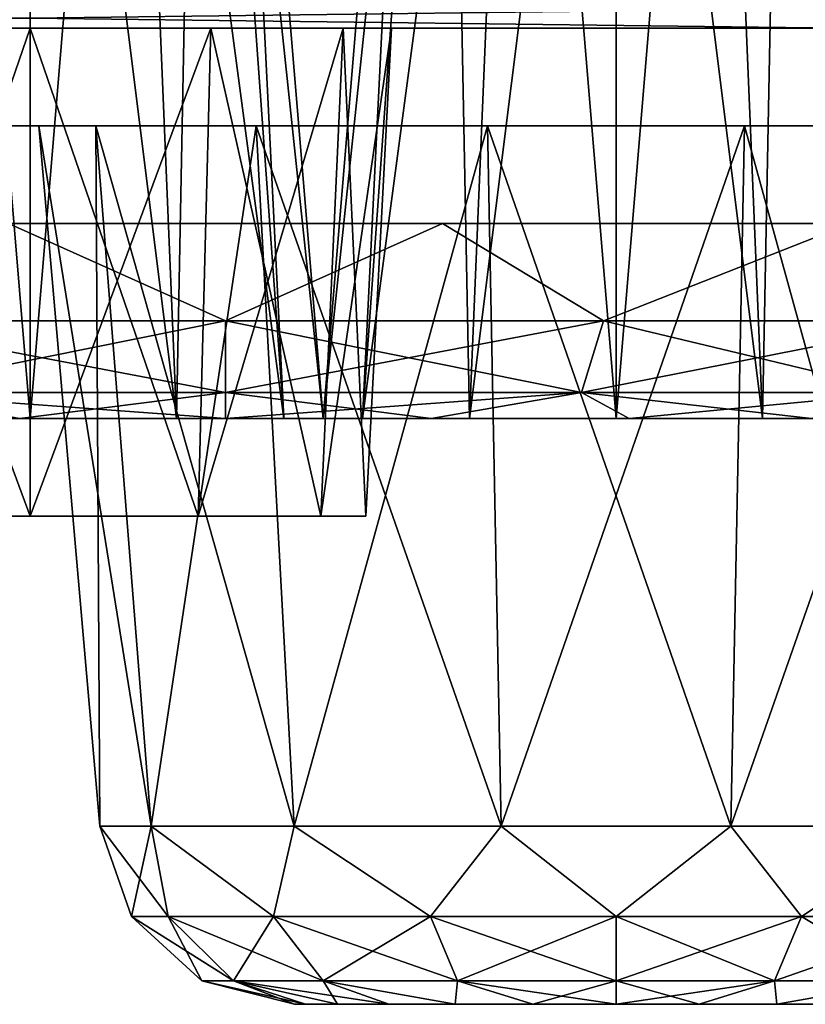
# Model space of a CAD drawing. Header units: millimetres. Extents: x -52 to 52, y -38 to 18.
# Tile 30 of 41: x 22.95 to 26.97, y -34.5 to -29.46. Entities that reach past the tile are written whole.
import ezdxf

# ---------------------------------------------------------------- set-up
doc = ezdxf.new("R2010")
doc.units = ezdxf.units.MM
doc.header["$LTSCALE"] = 65.185185
for name, color, linetype in [('104', 7, 'CONTINUOUS'), ('105', 7, 'CONTINUOUS'), ('106', 7, 'CONTINUOUS'), ('107', 7, 'CONTINUOUS'), ('109', 7, 'CONTINUOUS'), ('112', 7, 'CONTINUOUS'), ('42', 7, 'CONTINUOUS'), ('43', 7, 'CONTINUOUS'), ('44', 7, 'CONTINUOUS'), ('45', 7, 'CONTINUOUS'), ('46', 7, 'CONTINUOUS'), ('47', 7, 'CONTINUOUS'), ('48', 7, 'CONTINUOUS'), ('49', 7, 'CONTINUOUS'), ('84', 7, 'CONTINUOUS'), ('85', 7, 'CONTINUOUS'), ('86', 7, 'CONTINUOUS'), ('87', 7, 'CONTINUOUS'), ('88', 7, 'CONTINUOUS'), ('89', 7, 'CONTINUOUS'), ('94', 7, 'CONTINUOUS'), ('95', 7, 'CONTINUOUS'), ('96', 7, 'CONTINUOUS'), ('97', 7, 'CONTINUOUS')]:
    doc.layers.add(name, color=color, linetype=linetype)

msp = doc.modelspace()

# ---------------------------------------------------------------- linework, layer by layer
at = {"layer": '104', "linetype": 'Continuous'}
for points in [[(22.075, -29.5, 22.1487), (23, -29.5, 22.3966), (18.8564, -29.5, 23.7867), (22.075, -29.5, 22.1487)], [(23.925, -29.5, 22.1487), (27.1436, -29.5, 23.7867), (18.8564, -29.5, 23.7867), (23.925, -29.5, 22.1487)], [(23, -29.5, 22.3966), (23.925, -29.5, 22.1487), (18.8564, -29.5, 23.7867), (23, -29.5, 22.3966)], [(26.6, -29.5, 16.4029), (22.075, -29.5, 18.9444), (19.4, -29.5, 16.4029), (26.6, -29.5, 16.4029)], [(23, -29.5, 18.6966), (22.075, -29.5, 18.9444), (26.6, -29.5, 16.4029), (23, -29.5, 18.6966)], [(23.925, -29.5, 18.9444), (23, -29.5, 18.6966), (26.6, -29.5, 16.4029), (23.925, -29.5, 18.9444)], [(23.925, -29.5, 22.1487), (24.6021, -29.5, 21.4716), (27.1436, -29.5, 23.7867), (23.925, -29.5, 22.1487)], [(24.6021, -29.5, 19.6215), (23.925, -29.5, 18.9444), (26.6, -29.5, 16.4029), (24.6021, -29.5, 19.6215)], [(26.8718, -29.5, 16.4758), (24.6021, -29.5, 21.4716), (26.6, -29.5, 16.4029), (26.8718, -29.5, 16.4758)], [(27.0708, -29.5, 16.6747), (24.6021, -29.5, 21.4716), (26.8718, -29.5, 16.4758), (27.0708, -29.5, 16.6747)], [(27.1436, -29.5, 16.9466), (24.6021, -29.5, 21.4716), (27.0708, -29.5, 16.6747), (27.1436, -29.5, 16.9466)], [(27.1436, -29.5, 23.7867), (24.6021, -29.5, 21.4716), (27.1436, -29.5, 16.9466), (27.1436, -29.5, 23.7867)], [(24.6021, -29.5, 21.4716), (24.85, -29.5, 20.5466), (26.6, -29.5, 16.4029), (24.6021, -29.5, 21.4716)], [(24.85, -29.5, 20.5466), (24.6021, -29.5, 19.6215), (26.6, -29.5, 16.4029), (24.85, -29.5, 20.5466)]]:
    msp.add_3dface(points, dxfattribs=at)
at = {"layer": '105', "linetype": 'Continuous'}
for points in [[(23, -32, 22.2655), (22.075, -29.5, 22.1487), (22.1405, -32, 22.0352), (23, -32, 22.2655)], [(23, -29.5, 22.3966), (22.075, -29.5, 22.1487), (23, -32, 22.2655), (23, -29.5, 22.3966)], [(23.8595, -32, 22.0352), (23, -29.5, 22.3966), (23, -32, 22.2655), (23.8595, -32, 22.0352)], [(23.925, -29.5, 22.1487), (23, -29.5, 22.3966), (23.8595, -32, 22.0352), (23.925, -29.5, 22.1487)], [(24.4887, -32, 21.4061), (23.925, -29.5, 22.1487), (23.8595, -32, 22.0352), (24.4887, -32, 21.4061)], [(24.6021, -29.5, 21.4716), (23.925, -29.5, 22.1487), (24.4887, -32, 21.4061), (24.6021, -29.5, 21.4716)], [(24.719, -32, 20.5466), (24.6021, -29.5, 21.4716), (24.4887, -32, 21.4061), (24.719, -32, 20.5466)], [(24.85, -29.5, 20.5466), (24.6021, -29.5, 21.4716), (24.719, -32, 20.5466), (24.85, -29.5, 20.5466)]]:
    msp.add_3dface(points, dxfattribs=at)
at = {"layer": '106', "linetype": 'Continuous'}
for points in [[(22.075, -29.5, 18.9444), (23, -29.5, 18.6966), (22.1405, -32, 19.0579), (22.075, -29.5, 18.9444)], [(22.1405, -32, 19.0579), (23, -29.5, 18.6966), (23, -32, 18.8276), (22.1405, -32, 19.0579)], [(23, -29.5, 18.6966), (23.925, -29.5, 18.9444), (23, -32, 18.8276), (23, -29.5, 18.6966)], [(23, -32, 18.8276), (23.925, -29.5, 18.9444), (23.8595, -32, 19.0579), (23, -32, 18.8276)], [(23.8595, -32, 19.0579), (24.6021, -29.5, 19.6215), (24.4887, -32, 19.6871), (23.8595, -32, 19.0579)], [(23.925, -29.5, 18.9444), (24.6021, -29.5, 19.6215), (23.8595, -32, 19.0579), (23.925, -29.5, 18.9444)], [(24.6021, -29.5, 19.6215), (24.85, -29.5, 20.5466), (24.4887, -32, 19.6871), (24.6021, -29.5, 19.6215)], [(24.85, -29.5, 20.5466), (24.719, -32, 20.5466), (24.4887, -32, 19.6871), (24.85, -29.5, 20.5466)]]:
    msp.add_3dface(points, dxfattribs=at)
at = {"layer": '107', "linetype": 'Continuous'}
for points in [[(24.719, -32, 20.5466), (24.4887, -32, 21.4061), (21.281, -32, 20.5466), (24.719, -32, 20.5466)], [(24.719, -32, 20.5466), (21.281, -32, 20.5466), (21.5113, -32, 19.6871), (24.719, -32, 20.5466)], [(24.4887, -32, 21.4061), (21.5113, -32, 21.4061), (21.281, -32, 20.5466), (24.4887, -32, 21.4061)], [(21.5113, -32, 19.6871), (22.1405, -32, 19.0579), (24.4887, -32, 19.6871), (21.5113, -32, 19.6871)], [(24.719, -32, 20.5466), (21.5113, -32, 19.6871), (24.4887, -32, 19.6871), (24.719, -32, 20.5466)], [(24.4887, -32, 21.4061), (23.8595, -32, 22.0352), (21.5113, -32, 21.4061), (24.4887, -32, 21.4061)], [(23.8595, -32, 22.0352), (22.1405, -32, 22.0352), (21.5113, -32, 21.4061), (23.8595, -32, 22.0352)], [(22.1405, -32, 19.0579), (23, -32, 18.8276), (23.8595, -32, 19.0579), (22.1405, -32, 19.0579)], [(22.1405, -32, 19.0579), (23.8595, -32, 19.0579), (24.4887, -32, 19.6871), (22.1405, -32, 19.0579)], [(23.8595, -32, 22.0352), (23, -32, 22.2655), (22.1405, -32, 22.0352), (23.8595, -32, 22.0352)]]:
    msp.add_3dface(points, dxfattribs=at)
at = {"layer": '109', "linetype": 'Continuous'}
for points in [[(27.1436, -29.5, -23.7867), (18.8564, -29.5, -23.7867), (18.8582, -29.3974, -24.1786), (27.1436, -29.5, -23.7867)], [(27.1436, -29.5, -23.7867), (18.8582, -29.3974, -24.1786), (27.1418, -29.3974, -24.1786), (27.1436, -29.5, -23.7867)]]:
    msp.add_3dface(points, dxfattribs=at)
at = {"layer": '112', "linetype": 'Continuous'}
for points in [[(18.8564, -29.5, 23.7867), (27.1436, -29.5, 23.7867), (27.1418, -29.3974, 24.1786), (18.8564, -29.5, 23.7867)], [(18.8564, -29.5, 23.7867), (27.1418, -29.3974, 24.1786), (18.8582, -29.3974, 24.1786), (18.8564, -29.5, 23.7867)]]:
    msp.add_3dface(points, dxfattribs=at)
at = {"layer": '42', "color": 18, "linetype": 'Continuous', "true_color": 0x000000}
for points in [[(18.6, -31.5, -5), (18.7038, -31.5, -6.0535), (22.9999, -31.5, -5.2321), (18.6, -31.5, -5)], [(24.5, -31.5, -5), (18.6, -31.5, -5), (22.9999, -31.5, -5.2321), (24.5, -31.5, -5)], [(18.6, -31.5, -5), (24.5, -31.5, -5), (22.9999, -31.5, -4.7679), (18.6, -31.5, -5)], [(22.2501, -31.5, -4.567), (18.6, -31.5, -5), (22.9999, -31.5, -4.7679), (22.2501, -31.5, -4.567)], [(22.9999, -31.5, -5.2321), (18.7038, -31.5, -6.0535), (22.2501, -31.5, -5.433), (22.9999, -31.5, -5.2321)], [(20.1821, -31.5, -1.1812), (19.5104, -31.5, -1.9994), (27.8179, -31.5, -1.1812), (20.1821, -31.5, -1.1812)], [(27.8179, -31.5, -1.1812), (19.5104, -31.5, -1.9994), (23.0001, -31.5, -1.768), (27.8179, -31.5, -1.1812)], [(19.5104, -31.5, -1.9994), (22.25, -31.5, -1.9689), (23.0001, -31.5, -1.768), (19.5104, -31.5, -1.9994)], [(21.0003, -31.5, -0.5099), (20.1821, -31.5, -1.1812), (26.9997, -31.5, -0.5099), (21.0003, -31.5, -0.5099)], [(26.9997, -31.5, -0.5099), (20.1821, -31.5, -1.1812), (27.8179, -31.5, -1.1812), (26.9997, -31.5, -0.5099)], [(20.1821, -31.5, -8.8188), (28.4896, -31.5, -8.0006), (23.0001, -31.5, -8.232), (20.1821, -31.5, -8.8188)], [(21.0003, -31.5, -9.4901), (27.8179, -31.5, -8.8188), (20.1821, -31.5, -8.8188), (21.0003, -31.5, -9.4901)], [(27.8179, -31.5, -8.8188), (28.4896, -31.5, -8.0006), (20.1821, -31.5, -8.8188), (27.8179, -31.5, -8.8188)], [(22.25, -31.5, -8.0311), (20.1821, -31.5, -8.8188), (23.0001, -31.5, -8.232), (22.25, -31.5, -8.0311)], [(21.9337, -31.5, -0.011), (21.0003, -31.5, -0.5099), (26.0663, -31.5, -0.011), (21.9337, -31.5, -0.011)], [(26.0663, -31.5, -0.011), (21.0003, -31.5, -0.5099), (26.9997, -31.5, -0.5099), (26.0663, -31.5, -0.011)], [(26.9997, -31.5, -9.4901), (27.8179, -31.5, -8.8188), (21.0003, -31.5, -9.4901), (26.9997, -31.5, -9.4901)], [(21.9337, -31.5, -9.989), (26.9997, -31.5, -9.4901), (21.0003, -31.5, -9.4901), (21.9337, -31.5, -9.989)], [(22.9466, -31.5, 0.2963), (21.9337, -31.5, -0.011), (25.0534, -31.5, 0.2963), (22.9466, -31.5, 0.2963)], [(25.0534, -31.5, 0.2963), (21.9337, -31.5, -0.011), (26.0663, -31.5, -0.011), (25.0534, -31.5, 0.2963)], [(26.0663, -31.5, -9.989), (26.9997, -31.5, -9.4901), (21.9337, -31.5, -9.989), (26.0663, -31.5, -9.989)], [(22.9466, -31.5, -10.2963), (26.0663, -31.5, -9.989), (21.9337, -31.5, -9.989), (22.9466, -31.5, -10.2963)], [(24, -31.5, 0.4), (22.9466, -31.5, 0.2963), (25.0534, -31.5, 0.2963), (24, -31.5, 0.4)], [(25.0534, -31.5, -10.2963), (26.0663, -31.5, -9.989), (22.9466, -31.5, -10.2963), (25.0534, -31.5, -10.2963)], [(24, -31.5, -10.4), (25.0534, -31.5, -10.2963), (22.9466, -31.5, -10.2963), (24, -31.5, -10.4)], [(23.75, -31.5, -5.433), (24.5, -31.5, -5), (22.9999, -31.5, -5.2321), (23.75, -31.5, -5.433)], [(22.9999, -31.5, -4.7679), (24.5, -31.5, -5), (23.75, -31.5, -4.567), (22.9999, -31.5, -4.7679)], [(23.7499, -31.5, -1.9689), (27.8179, -31.5, -1.1812), (23.0001, -31.5, -1.768), (23.7499, -31.5, -1.9689)], [(23.0001, -31.5, -8.232), (28.4896, -31.5, -8.0006), (23.7499, -31.5, -8.0311), (23.0001, -31.5, -8.232)], [(28.4896, -31.5, -1.9994), (27.8179, -31.5, -1.1812), (23.7499, -31.5, -1.9689), (28.4896, -31.5, -1.9994)], [(24.299, -31.5, -2.5179), (28.4896, -31.5, -1.9994), (23.7499, -31.5, -1.9689), (24.299, -31.5, -2.5179)], [(23.7499, -31.5, -8.0311), (28.4896, -31.5, -8.0006), (24.299, -31.5, -7.4821), (23.7499, -31.5, -8.0311)], [(24.5, -31.5, -5), (24.701, -31.5, -4.25), (23.75, -31.5, -4.567), (24.5, -31.5, -5)], [(23.75, -31.5, -4.567), (24.701, -31.5, -4.25), (24.2991, -31.5, -4.0179), (23.75, -31.5, -4.567)], [(24.701, -31.5, -5.75), (24.5, -31.5, -5), (23.75, -31.5, -5.433), (24.701, -31.5, -5.75)], [(24.2991, -31.5, -5.9821), (24.701, -31.5, -5.75), (23.75, -31.5, -5.433), (24.2991, -31.5, -5.9821)], [(28.9888, -31.5, -2.9332), (28.4896, -31.5, -1.9994), (24.299, -31.5, -2.5179), (28.9888, -31.5, -2.9332)], [(24.5, -31.5, -3.268), (28.9888, -31.5, -2.9332), (24.299, -31.5, -2.5179), (24.5, -31.5, -3.268)], [(28.4896, -31.5, -8.0006), (28.9888, -31.5, -7.0668), (24.299, -31.5, -7.4821), (28.4896, -31.5, -8.0006)], [(24.299, -31.5, -7.4821), (28.9888, -31.5, -7.0668), (24.5, -31.5, -6.732), (24.299, -31.5, -7.4821)], [(24.701, -31.5, -4.25), (25.25, -31.5, -3.701), (24.2991, -31.5, -4.0179), (24.701, -31.5, -4.25)], [(24.2991, -31.5, -4.0179), (25.25, -31.5, -3.701), (24.5, -31.5, -3.268), (24.2991, -31.5, -4.0179)], [(25.25, -31.5, -6.299), (24.701, -31.5, -5.75), (24.2991, -31.5, -5.9821), (25.25, -31.5, -6.299)], [(24.5, -31.5, -6.732), (25.25, -31.5, -6.299), (24.2991, -31.5, -5.9821), (24.5, -31.5, -6.732)], [(25.25, -31.5, -3.701), (26, -31.5, -3.5), (24.5, -31.5, -3.268), (25.25, -31.5, -3.701)], [(26, -31.5, -6.5), (25.25, -31.5, -6.299), (24.5, -31.5, -6.732), (26, -31.5, -6.5)], [(26, -31.5, -3.5), (28.9888, -31.5, -2.9332), (24.5, -31.5, -3.268), (26, -31.5, -3.5)], [(28.9888, -31.5, -7.0668), (29.2962, -31.5, -6.0535), (24.5, -31.5, -6.732), (28.9888, -31.5, -7.0668)], [(29.2962, -31.5, -6.0535), (26, -31.5, -6.5), (24.5, -31.5, -6.732), (29.2962, -31.5, -6.0535)], [(26.75, -31.5, -3.701), (28.9888, -31.5, -2.9332), (26, -31.5, -3.5), (26.75, -31.5, -3.701)], [(26, -31.5, -6.5), (29.2962, -31.5, -6.0535), (26.75, -31.5, -6.299), (26, -31.5, -6.5)], [(29.2962, -31.5, -3.9465), (28.9888, -31.5, -2.9332), (26.75, -31.5, -3.701), (29.2962, -31.5, -3.9465)], [(27.299, -31.5, -4.25), (29.2962, -31.5, -3.9465), (26.75, -31.5, -3.701), (27.299, -31.5, -4.25)], [(26.75, -31.5, -6.299), (29.2962, -31.5, -6.0535), (27.299, -31.5, -5.75), (26.75, -31.5, -6.299)]]:
    msp.add_3dface(points, dxfattribs=at)
at = {"layer": '43', "color": 18, "linetype": 'Continuous', "true_color": 0x000000}
for points in [[(24, -30.9995, 1.2663), (22.8887, -30.5, 1.3028), (22.0636, -30.9995, 0.9596), (24, -30.9995, 1.2663)], [(25.1113, -30.5, 1.3028), (22.8887, -30.5, 1.3028), (24, -30.9995, 1.2663), (25.1113, -30.5, 1.3028)], [(25.9364, -30.9995, 0.9596), (25.1113, -30.5, 1.3028), (24, -30.9995, 1.2663), (25.9364, -30.9995, 0.9596)], [(27.2, -30.5, 0.5426), (25.1113, -30.5, 1.3028), (25.9364, -30.9995, 0.9596), (27.2, -30.5, 0.5426)], [(27.6832, -30.9995, 0.0695), (27.2, -30.5, 0.5426), (25.9364, -30.9995, 0.9596), (27.6832, -30.9995, 0.0695)], [(24, -30.9995, 1.2663), (22.0636, -30.9995, 0.9596), (24, -31.366, 0.9), (24, -30.9995, 1.2663)], [(24, -31.366, 0.9), (22.0636, -30.9995, 0.9596), (22.1768, -31.366, 0.6112), (24, -31.366, 0.9)], [(25.9364, -30.9995, 0.9596), (24, -30.9995, 1.2663), (25.8232, -31.366, 0.6112), (25.9364, -30.9995, 0.9596)], [(25.8232, -31.366, 0.6112), (24, -30.9995, 1.2663), (24, -31.366, 0.9), (25.8232, -31.366, 0.6112)], [(27.4679, -31.366, -0.2268), (25.9364, -30.9995, 0.9596), (25.8232, -31.366, 0.6112), (27.4679, -31.366, -0.2268)], [(27.6832, -30.9995, 0.0695), (25.9364, -30.9995, 0.9596), (27.4679, -31.366, -0.2268), (27.6832, -30.9995, 0.0695)], [(24, -31.5, 0.4), (24, -31.366, 0.9), (22.1768, -31.366, 0.6112), (24, -31.5, 0.4)], [(22.9466, -31.5, 0.2963), (24, -31.5, 0.4), (22.1768, -31.366, 0.6112), (22.9466, -31.5, 0.2963)], [(25.0534, -31.5, 0.2963), (25.8232, -31.366, 0.6112), (24, -31.366, 0.9), (25.0534, -31.5, 0.2963)], [(24, -31.5, 0.4), (25.0534, -31.5, 0.2963), (24, -31.366, 0.9), (24, -31.5, 0.4)], [(25.0534, -31.5, 0.2963), (26.0663, -31.5, -0.011), (25.8232, -31.366, 0.6112), (25.0534, -31.5, 0.2963)], [(26.0663, -31.5, -0.011), (26.9997, -31.5, -0.5099), (25.8232, -31.366, 0.6112), (26.0663, -31.5, -0.011)], [(26.9997, -31.5, -0.5099), (27.4679, -31.366, -0.2268), (25.8232, -31.366, 0.6112), (26.9997, -31.5, -0.5099)]]:
    msp.add_3dface(points, dxfattribs=at)
at = {"layer": '44', "color": 18, "linetype": 'Continuous', "true_color": 0x000000}
for points in [[(22.0636, -30.9995, -10.9596), (22.8887, -30.5, -11.3028), (24, -30.9995, -11.2663), (22.0636, -30.9995, -10.9596)], [(22.8887, -30.5, -11.3028), (25.1113, -30.5, -11.3028), (24, -30.9995, -11.2663), (22.8887, -30.5, -11.3028)], [(24, -30.9995, -11.2663), (25.1113, -30.5, -11.3028), (25.9364, -30.9995, -10.9596), (24, -30.9995, -11.2663)], [(25.1113, -30.5, -11.3028), (27.2, -30.5, -10.5426), (25.9364, -30.9995, -10.9596), (25.1113, -30.5, -11.3028)], [(25.9364, -30.9995, -10.9596), (27.2, -30.5, -10.5426), (27.6832, -30.9995, -10.0695), (25.9364, -30.9995, -10.9596)], [(22.0636, -30.9995, -10.9596), (24, -30.9995, -11.2663), (22.1768, -31.366, -10.6112), (22.0636, -30.9995, -10.9596)], [(22.1768, -31.366, -10.6112), (24, -30.9995, -11.2663), (24, -31.366, -10.9), (22.1768, -31.366, -10.6112)], [(24, -30.9995, -11.2663), (25.9364, -30.9995, -10.9596), (24, -31.366, -10.9), (24, -30.9995, -11.2663)], [(24, -31.366, -10.9), (25.9364, -30.9995, -10.9596), (25.8232, -31.366, -10.6112), (24, -31.366, -10.9)], [(25.9364, -30.9995, -10.9596), (27.6832, -30.9995, -10.0695), (25.8232, -31.366, -10.6112), (25.9364, -30.9995, -10.9596)], [(25.8232, -31.366, -10.6112), (27.6832, -30.9995, -10.0695), (27.4679, -31.366, -9.7732), (25.8232, -31.366, -10.6112)], [(22.9466, -31.5, -10.2963), (21.9337, -31.5, -9.989), (22.1768, -31.366, -10.6112), (22.9466, -31.5, -10.2963)], [(22.9466, -31.5, -10.2963), (22.1768, -31.366, -10.6112), (24, -31.366, -10.9), (22.9466, -31.5, -10.2963)], [(24, -31.5, -10.4), (22.9466, -31.5, -10.2963), (24, -31.366, -10.9), (24, -31.5, -10.4)], [(25.0534, -31.5, -10.2963), (24, -31.5, -10.4), (25.8232, -31.366, -10.6112), (25.0534, -31.5, -10.2963)], [(24, -31.5, -10.4), (24, -31.366, -10.9), (25.8232, -31.366, -10.6112), (24, -31.5, -10.4)], [(26.0663, -31.5, -9.989), (25.0534, -31.5, -10.2963), (25.8232, -31.366, -10.6112), (26.0663, -31.5, -9.989)], [(26.0663, -31.5, -9.989), (25.8232, -31.366, -10.6112), (27.4679, -31.366, -9.7732), (26.0663, -31.5, -9.989)], [(26.9997, -31.5, -9.4901), (26.0663, -31.5, -9.989), (27.4679, -31.366, -9.7732), (26.9997, -31.5, -9.4901)]]:
    msp.add_3dface(points, dxfattribs=at)
at = {"layer": '45', "color": 18, "linetype": 'Continuous', "true_color": 0x000000}
for points in [[(24.5, -31.5, -5), (24.701, -31.5, -5.75), (25, -25.5, -5), (24.5, -31.5, -5)], [(25, -25.5, -5), (24.701, -31.5, -5.75), (25.134, -25.5, -5.5), (25, -25.5, -5)], [(24.701, -31.5, -5.75), (25.25, -31.5, -6.299), (25.134, -25.5, -5.5), (24.701, -31.5, -5.75)], [(25.134, -25.5, -5.5), (25.25, -31.5, -6.299), (25.5, -25.5, -5.866), (25.134, -25.5, -5.5)], [(25.25, -31.5, -6.299), (26, -31.5, -6.5), (25.5, -25.5, -5.866), (25.25, -31.5, -6.299)], [(25.5, -25.5, -5.866), (26, -31.5, -6.5), (26, -25.5, -6), (25.5, -25.5, -5.866)], [(26, -25.5, -6), (26.75, -31.5, -6.299), (26.5, -25.5, -5.866), (26, -25.5, -6)], [(26, -31.5, -6.5), (26.75, -31.5, -6.299), (26, -25.5, -6), (26, -31.5, -6.5)], [(26.5, -25.5, -5.866), (27.299, -31.5, -5.75), (26.866, -25.5, -5.5), (26.5, -25.5, -5.866)], [(26.75, -31.5, -6.299), (27.299, -31.5, -5.75), (26.5, -25.5, -5.866), (26.75, -31.5, -6.299)], [(26.866, -25.5, -5.5), (27.5, -31.5, -5), (27, -25.5, -5), (26.866, -25.5, -5.5)], [(27.299, -31.5, -5.75), (27.5, -31.5, -5), (26.866, -25.5, -5.5), (27.299, -31.5, -5.75)]]:
    msp.add_3dface(points, dxfattribs=at)
at = {"layer": '46', "color": 18, "linetype": 'Continuous', "true_color": 0x000000}
for points in [[(24.701, -31.5, -4.25), (24.5, -31.5, -5), (25.134, -25.5, -4.5), (24.701, -31.5, -4.25)], [(24.5, -31.5, -5), (25, -25.5, -5), (25.134, -25.5, -4.5), (24.5, -31.5, -5)], [(25.5, -25.5, -4.134), (24.701, -31.5, -4.25), (25.134, -25.5, -4.5), (25.5, -25.5, -4.134)], [(25.25, -31.5, -3.701), (24.701, -31.5, -4.25), (25.5, -25.5, -4.134), (25.25, -31.5, -3.701)], [(26, -25.5, -4), (25.25, -31.5, -3.701), (25.5, -25.5, -4.134), (26, -25.5, -4)], [(26, -31.5, -3.5), (25.25, -31.5, -3.701), (26, -25.5, -4), (26, -31.5, -3.5)], [(26.5, -25.5, -4.134), (26, -31.5, -3.5), (26, -25.5, -4), (26.5, -25.5, -4.134)], [(26.75, -31.5, -3.701), (26, -31.5, -3.5), (26.5, -25.5, -4.134), (26.75, -31.5, -3.701)], [(26.866, -25.5, -4.5), (26.75, -31.5, -3.701), (26.5, -25.5, -4.134), (26.866, -25.5, -4.5)], [(27.299, -31.5, -4.25), (26.75, -31.5, -3.701), (26.866, -25.5, -4.5), (27.299, -31.5, -4.25)], [(27, -25.5, -5), (27.299, -31.5, -4.25), (26.866, -25.5, -4.5), (27, -25.5, -5)]]:
    msp.add_3dface(points, dxfattribs=at)
at = {"layer": '47', "color": 18, "linetype": 'Continuous', "true_color": 0x000000}
for points in [[(22.9999, -31.5, -5.2321), (22.2501, -31.5, -5.433), (23, -25.5, -5.7321), (22.9999, -31.5, -5.2321)], [(23, -25.5, -5.7321), (22.2501, -31.5, -5.433), (22.5, -25.5, -5.866), (23, -25.5, -5.7321)], [(23.75, -31.5, -5.433), (22.9999, -31.5, -5.2321), (23.5, -25.5, -5.866), (23.75, -31.5, -5.433)], [(23.5, -25.5, -5.866), (22.9999, -31.5, -5.2321), (23, -25.5, -5.7321), (23.5, -25.5, -5.866)]]:
    msp.add_3dface(points, dxfattribs=at)
at = {"layer": '48', "color": 18, "linetype": 'Continuous', "true_color": 0x000000}
for points in [[(22.25, -31.5, -8.0311), (23.0001, -31.5, -8.232), (22.5, -25.5, -7.5981), (22.25, -31.5, -8.0311)], [(22.5, -25.5, -7.5981), (23.0001, -31.5, -8.232), (23, -25.5, -7.7321), (22.5, -25.5, -7.5981)], [(23, -25.5, -7.7321), (23.7499, -31.5, -8.0311), (23.5, -25.5, -7.5981), (23, -25.5, -7.7321)], [(23.0001, -31.5, -8.232), (23.7499, -31.5, -8.0311), (23, -25.5, -7.7321), (23.0001, -31.5, -8.232)], [(23.75, -31.5, -5.433), (23.5, -25.5, -5.866), (23.866, -25.5, -6.2321), (23.75, -31.5, -5.433)], [(23.5, -25.5, -7.5981), (24.299, -31.5, -7.4821), (23.866, -25.5, -7.2321), (23.5, -25.5, -7.5981)], [(23.7499, -31.5, -8.0311), (24.299, -31.5, -7.4821), (23.5, -25.5, -7.5981), (23.7499, -31.5, -8.0311)], [(24.2991, -31.5, -5.9821), (23.75, -31.5, -5.433), (23.866, -25.5, -6.2321), (24.2991, -31.5, -5.9821)], [(24, -25.5, -6.7321), (24.2991, -31.5, -5.9821), (23.866, -25.5, -6.2321), (24, -25.5, -6.7321)], [(23.866, -25.5, -7.2321), (24.5, -31.5, -6.732), (24, -25.5, -6.7321), (23.866, -25.5, -7.2321)], [(24.299, -31.5, -7.4821), (24.5, -31.5, -6.732), (23.866, -25.5, -7.2321), (24.299, -31.5, -7.4821)], [(24.5, -31.5, -6.732), (24.2991, -31.5, -5.9821), (24, -25.5, -6.7321), (24.5, -31.5, -6.732)]]:
    msp.add_3dface(points, dxfattribs=at)
at = {"layer": '49', "color": 18, "linetype": 'Continuous', "true_color": 0x000000}
for points in [[(22.2501, -31.5, -4.567), (22.9999, -31.5, -4.7679), (22.5, -25.5, -4.134), (22.2501, -31.5, -4.567)], [(22.5, -25.5, -4.134), (22.9999, -31.5, -4.7679), (23, -25.5, -4.2679), (22.5, -25.5, -4.134)], [(22.9999, -31.5, -4.7679), (23.75, -31.5, -4.567), (23, -25.5, -4.2679), (22.9999, -31.5, -4.7679)], [(23, -25.5, -4.2679), (23.75, -31.5, -4.567), (23.5, -25.5, -4.134), (23, -25.5, -4.2679)]]:
    msp.add_3dface(points, dxfattribs=at)
at = {"layer": '84', "linetype": 'Continuous'}
for points in [[(27.6462, -34.5, 12), (24.3538, -34.5, 12), (24.4098, -34.5, 11.5741), (27.6462, -34.5, 12)], [(27.5902, -34.5, 12.4259), (24.3538, -34.5, 12), (27.6462, -34.5, 12), (27.5902, -34.5, 12.4259)], [(24.4098, -34.5, 12.4259), (24.3538, -34.5, 12), (27.5902, -34.5, 12.4259), (24.4098, -34.5, 12.4259)], [(27.4257, -34.5, 12.823), (24.4098, -34.5, 12.4259), (27.5902, -34.5, 12.4259), (27.4257, -34.5, 12.823)], [(24.5743, -34.5, 12.823), (24.4098, -34.5, 12.4259), (27.4257, -34.5, 12.823), (24.5743, -34.5, 12.823)], [(24.5743, -34.5, 11.177), (27.5902, -34.5, 11.5741), (24.4098, -34.5, 11.5741), (24.5743, -34.5, 11.177)], [(27.5902, -34.5, 11.5741), (27.6462, -34.5, 12), (24.4098, -34.5, 11.5741), (27.5902, -34.5, 11.5741)], [(24.8359, -34.5, 10.836), (27.4257, -34.5, 11.177), (24.5743, -34.5, 11.177), (24.8359, -34.5, 10.836)], [(27.4257, -34.5, 11.177), (27.5902, -34.5, 11.5741), (24.5743, -34.5, 11.177), (27.4257, -34.5, 11.177)], [(24.8359, -34.5, 13.164), (24.5743, -34.5, 12.823), (27.1641, -34.5, 13.164), (24.8359, -34.5, 13.164)], [(27.1641, -34.5, 13.164), (24.5743, -34.5, 12.823), (27.4257, -34.5, 12.823), (27.1641, -34.5, 13.164)], [(25.1768, -34.5, 10.5744), (27.1641, -34.5, 10.836), (24.8359, -34.5, 10.836), (25.1768, -34.5, 10.5744)], [(27.1641, -34.5, 10.836), (27.4257, -34.5, 11.177), (24.8359, -34.5, 10.836), (27.1641, -34.5, 10.836)], [(26.8232, -34.5, 13.4256), (24.8359, -34.5, 13.164), (27.1641, -34.5, 13.164), (26.8232, -34.5, 13.4256)], [(25.1768, -34.5, 13.4256), (24.8359, -34.5, 13.164), (26.8232, -34.5, 13.4256), (25.1768, -34.5, 13.4256)], [(25.5739, -34.5, 10.4099), (26.8232, -34.5, 10.5744), (25.1768, -34.5, 10.5744), (25.5739, -34.5, 10.4099)], [(26.8232, -34.5, 10.5744), (27.1641, -34.5, 10.836), (25.1768, -34.5, 10.5744), (26.8232, -34.5, 10.5744)], [(26.4261, -34.5, 13.5901), (25.1768, -34.5, 13.4256), (26.8232, -34.5, 13.4256), (26.4261, -34.5, 13.5901)], [(25.5739, -34.5, 13.5901), (25.1768, -34.5, 13.4256), (26.4261, -34.5, 13.5901), (25.5739, -34.5, 13.5901)], [(26, -34.5, 10.3538), (26.4261, -34.5, 10.4099), (25.5739, -34.5, 10.4099), (26, -34.5, 10.3538)], [(26.4261, -34.5, 10.4099), (26.8232, -34.5, 10.5744), (25.5739, -34.5, 10.4099), (26.4261, -34.5, 10.4099)], [(26, -34.5, 13.6462), (25.5739, -34.5, 13.5901), (26.4261, -34.5, 13.5901), (26, -34.5, 13.6462)]]:
    msp.add_3dface(points, dxfattribs=at)
at = {"layer": '85', "linetype": 'Continuous'}
for points in [[(23.3576, -33.5872, 12), (23.6193, -33.5872, 13.1465), (23.0437, -30, 12), (23.3576, -33.5872, 12)], [(23.0437, -30, 12), (23.6193, -33.5872, 13.1465), (23.3365, -30, 13.2827), (23.0437, -30, 12)], [(23.6193, -33.5872, 13.1465), (24.3525, -33.5872, 14.0659), (23.3365, -30, 13.2827), (23.6193, -33.5872, 13.1465)], [(23.3365, -30, 13.2827), (24.3525, -33.5872, 14.0659), (24.1568, -30, 14.3113), (23.3365, -30, 13.2827)], [(24.3525, -33.5872, 14.0659), (25.412, -33.5872, 14.5762), (24.1568, -30, 14.3113), (24.3525, -33.5872, 14.0659)], [(24.1568, -30, 14.3113), (25.412, -33.5872, 14.5762), (25.3422, -30, 14.8821), (24.1568, -30, 14.3113)], [(25.3422, -30, 14.8821), (26.588, -33.5872, 14.5762), (26.6578, -30, 14.8821), (25.3422, -30, 14.8821)], [(25.412, -33.5872, 14.5762), (26.588, -33.5872, 14.5762), (25.3422, -30, 14.8821), (25.412, -33.5872, 14.5762)], [(26.588, -33.5872, 14.5762), (27.6475, -33.5872, 14.0659), (26.6578, -30, 14.8821), (26.588, -33.5872, 14.5762)], [(26.6578, -30, 14.8821), (27.6475, -33.5872, 14.0659), (27.8432, -30, 14.3113), (26.6578, -30, 14.8821)]]:
    msp.add_3dface(points, dxfattribs=at)
at = {"layer": '86', "linetype": 'Continuous'}
for points in [[(23.3576, -33.5872, 12), (23.0437, -30, 12), (23.3365, -30, 10.7173), (23.3576, -33.5872, 12)], [(23.6193, -33.5872, 10.8535), (23.3576, -33.5872, 12), (23.3365, -30, 10.7173), (23.6193, -33.5872, 10.8535)], [(24.1568, -30, 9.6887), (23.6193, -33.5872, 10.8535), (23.3365, -30, 10.7173), (24.1568, -30, 9.6887)], [(24.3525, -33.5872, 9.9341), (23.6193, -33.5872, 10.8535), (24.1568, -30, 9.6887), (24.3525, -33.5872, 9.9341)], [(25.3422, -30, 9.1179), (24.3525, -33.5872, 9.9341), (24.1568, -30, 9.6887), (25.3422, -30, 9.1179)], [(25.412, -33.5872, 9.4238), (24.3525, -33.5872, 9.9341), (25.3422, -30, 9.1179), (25.412, -33.5872, 9.4238)], [(26.6578, -30, 9.1179), (25.412, -33.5872, 9.4238), (25.3422, -30, 9.1179), (26.6578, -30, 9.1179)], [(26.588, -33.5872, 9.4238), (25.412, -33.5872, 9.4238), (26.6578, -30, 9.1179), (26.588, -33.5872, 9.4238)], [(27.8432, -30, 9.6887), (26.588, -33.5872, 9.4238), (26.6578, -30, 9.1179), (27.8432, -30, 9.6887)], [(27.6475, -33.5872, 9.9341), (26.588, -33.5872, 9.4238), (27.8432, -30, 9.6887), (27.6475, -33.5872, 9.9341)]]:
    msp.add_3dface(points, dxfattribs=at)
at = {"layer": '87', "linetype": 'Continuous'}
for points in [[(23.6193, -33.5872, 13.1465), (23.3576, -33.5872, 12), (23.7072, -34.0495, 12.9497), (23.6193, -33.5872, 13.1465)], [(23.3576, -33.5872, 12), (23.5183, -34.0495, 12), (23.7072, -34.0495, 12.9497), (23.3576, -33.5872, 12)], [(24.3525, -33.5872, 14.0659), (23.6193, -33.5872, 13.1465), (24.2452, -34.0495, 13.7548), (24.3525, -33.5872, 14.0659)], [(23.6193, -33.5872, 13.1465), (23.7072, -34.0495, 12.9497), (24.2452, -34.0495, 13.7548), (23.6193, -33.5872, 13.1465)], [(24.3525, -33.5872, 14.0659), (24.2452, -34.0495, 13.7548), (25.0503, -34.0495, 14.2928), (24.3525, -33.5872, 14.0659)], [(25.412, -33.5872, 14.5762), (24.3525, -33.5872, 14.0659), (25.0503, -34.0495, 14.2928), (25.412, -33.5872, 14.5762)], [(25.412, -33.5872, 14.5762), (25.0503, -34.0495, 14.2928), (26, -34.0495, 14.4817), (25.412, -33.5872, 14.5762)], [(26.588, -33.5872, 14.5762), (25.412, -33.5872, 14.5762), (26, -34.0495, 14.4817), (26.588, -33.5872, 14.5762)], [(26.588, -33.5872, 14.5762), (26, -34.0495, 14.4817), (26.9497, -34.0495, 14.2928), (26.588, -33.5872, 14.5762)], [(27.6475, -33.5872, 14.0659), (26.588, -33.5872, 14.5762), (26.9497, -34.0495, 14.2928), (27.6475, -33.5872, 14.0659)], [(27.6475, -33.5872, 14.0659), (26.9497, -34.0495, 14.2928), (27.7548, -34.0495, 13.7548), (27.6475, -33.5872, 14.0659)], [(23.8796, -34.3804, 12), (24.041, -34.3804, 12.8114), (23.5183, -34.0495, 12), (23.8796, -34.3804, 12)], [(23.5183, -34.0495, 12), (24.041, -34.3804, 12.8114), (23.7072, -34.0495, 12.9497), (23.5183, -34.0495, 12)], [(24.041, -34.3804, 12.8114), (24.5007, -34.3804, 13.4993), (23.7072, -34.0495, 12.9497), (24.041, -34.3804, 12.8114)], [(23.7072, -34.0495, 12.9497), (24.5007, -34.3804, 13.4993), (24.2452, -34.0495, 13.7548), (23.7072, -34.0495, 12.9497)], [(24.5007, -34.3804, 13.4993), (25.1886, -34.3804, 13.959), (24.2452, -34.0495, 13.7548), (24.5007, -34.3804, 13.4993)], [(24.2452, -34.0495, 13.7548), (25.1886, -34.3804, 13.959), (25.0503, -34.0495, 14.2928), (24.2452, -34.0495, 13.7548)], [(25.1886, -34.3804, 13.959), (26, -34.3804, 14.1204), (25.0503, -34.0495, 14.2928), (25.1886, -34.3804, 13.959)], [(25.0503, -34.0495, 14.2928), (26, -34.3804, 14.1204), (26, -34.0495, 14.4817), (25.0503, -34.0495, 14.2928)], [(26, -34.3804, 14.1204), (26.8114, -34.3804, 13.959), (26, -34.0495, 14.4817), (26, -34.3804, 14.1204)], [(26, -34.0495, 14.4817), (26.8114, -34.3804, 13.959), (26.9497, -34.0495, 14.2928), (26, -34.0495, 14.4817)], [(26.8114, -34.3804, 13.959), (27.4993, -34.3804, 13.4993), (26.9497, -34.0495, 14.2928), (26.8114, -34.3804, 13.959)], [(26.9497, -34.0495, 14.2928), (27.4993, -34.3804, 13.4993), (27.7548, -34.0495, 13.7548), (26.9497, -34.0495, 14.2928)], [(24.3538, -34.5, 12), (24.4098, -34.5, 12.4259), (23.8796, -34.3804, 12), (24.3538, -34.5, 12)], [(23.8796, -34.3804, 12), (24.4098, -34.5, 12.4259), (24.041, -34.3804, 12.8114), (23.8796, -34.3804, 12)], [(24.4098, -34.5, 12.4259), (24.5743, -34.5, 12.823), (24.041, -34.3804, 12.8114), (24.4098, -34.5, 12.4259)], [(24.041, -34.3804, 12.8114), (24.8359, -34.5, 13.164), (24.5007, -34.3804, 13.4993), (24.041, -34.3804, 12.8114)], [(24.5743, -34.5, 12.823), (24.8359, -34.5, 13.164), (24.041, -34.3804, 12.8114), (24.5743, -34.5, 12.823)], [(24.5007, -34.3804, 13.4993), (25.1768, -34.5, 13.4256), (25.1886, -34.3804, 13.959), (24.5007, -34.3804, 13.4993)], [(24.8359, -34.5, 13.164), (25.1768, -34.5, 13.4256), (24.5007, -34.3804, 13.4993), (24.8359, -34.5, 13.164)], [(25.1768, -34.5, 13.4256), (25.5739, -34.5, 13.5901), (25.1886, -34.3804, 13.959), (25.1768, -34.5, 13.4256)], [(25.1886, -34.3804, 13.959), (26, -34.5, 13.6462), (26, -34.3804, 14.1204), (25.1886, -34.3804, 13.959)], [(25.5739, -34.5, 13.5901), (26, -34.5, 13.6462), (25.1886, -34.3804, 13.959), (25.5739, -34.5, 13.5901)], [(26, -34.3804, 14.1204), (26.4261, -34.5, 13.5901), (26.8114, -34.3804, 13.959), (26, -34.3804, 14.1204)], [(26, -34.5, 13.6462), (26.4261, -34.5, 13.5901), (26, -34.3804, 14.1204), (26, -34.5, 13.6462)], [(26.4261, -34.5, 13.5901), (26.8232, -34.5, 13.4256), (26.8114, -34.3804, 13.959), (26.4261, -34.5, 13.5901)], [(26.8114, -34.3804, 13.959), (26.8232, -34.5, 13.4256), (27.4993, -34.3804, 13.4993), (26.8114, -34.3804, 13.959)], [(26.8232, -34.5, 13.4256), (27.1641, -34.5, 13.164), (27.4993, -34.3804, 13.4993), (26.8232, -34.5, 13.4256)]]:
    msp.add_3dface(points, dxfattribs=at)
at = {"layer": '88', "linetype": 'Continuous'}
for points in [[(23.3576, -33.5872, 12), (23.6193, -33.5872, 10.8535), (23.5183, -34.0495, 12), (23.3576, -33.5872, 12)], [(23.5183, -34.0495, 12), (23.6193, -33.5872, 10.8535), (23.7072, -34.0495, 11.0503), (23.5183, -34.0495, 12)], [(23.6193, -33.5872, 10.8535), (24.2452, -34.0495, 10.2452), (23.7072, -34.0495, 11.0503), (23.6193, -33.5872, 10.8535)], [(23.6193, -33.5872, 10.8535), (24.3525, -33.5872, 9.9341), (24.2452, -34.0495, 10.2452), (23.6193, -33.5872, 10.8535)], [(24.3525, -33.5872, 9.9341), (25.0503, -34.0495, 9.7072), (24.2452, -34.0495, 10.2452), (24.3525, -33.5872, 9.9341)], [(24.3525, -33.5872, 9.9341), (25.412, -33.5872, 9.4238), (25.0503, -34.0495, 9.7072), (24.3525, -33.5872, 9.9341)], [(25.412, -33.5872, 9.4238), (26, -34.0495, 9.5183), (25.0503, -34.0495, 9.7072), (25.412, -33.5872, 9.4238)], [(25.412, -33.5872, 9.4238), (26.588, -33.5872, 9.4238), (26, -34.0495, 9.5183), (25.412, -33.5872, 9.4238)], [(26.588, -33.5872, 9.4238), (26.9497, -34.0495, 9.7072), (26, -34.0495, 9.5183), (26.588, -33.5872, 9.4238)], [(26.588, -33.5872, 9.4238), (27.6475, -33.5872, 9.9341), (26.9497, -34.0495, 9.7072), (26.588, -33.5872, 9.4238)], [(27.6475, -33.5872, 9.9341), (27.7548, -34.0495, 10.2452), (26.9497, -34.0495, 9.7072), (27.6475, -33.5872, 9.9341)], [(23.8796, -34.3804, 12), (23.5183, -34.0495, 12), (23.7072, -34.0495, 11.0503), (23.8796, -34.3804, 12)], [(24.2452, -34.0495, 10.2452), (24.041, -34.3804, 11.1886), (23.7072, -34.0495, 11.0503), (24.2452, -34.0495, 10.2452)], [(24.041, -34.3804, 11.1886), (23.8796, -34.3804, 12), (23.7072, -34.0495, 11.0503), (24.041, -34.3804, 11.1886)], [(24.5007, -34.3804, 10.5007), (24.041, -34.3804, 11.1886), (24.2452, -34.0495, 10.2452), (24.5007, -34.3804, 10.5007)], [(25.0503, -34.0495, 9.7072), (24.5007, -34.3804, 10.5007), (24.2452, -34.0495, 10.2452), (25.0503, -34.0495, 9.7072)], [(25.1886, -34.3804, 10.041), (24.5007, -34.3804, 10.5007), (25.0503, -34.0495, 9.7072), (25.1886, -34.3804, 10.041)], [(26, -34.0495, 9.5183), (25.1886, -34.3804, 10.041), (25.0503, -34.0495, 9.7072), (26, -34.0495, 9.5183)], [(26, -34.3804, 9.8796), (25.1886, -34.3804, 10.041), (26, -34.0495, 9.5183), (26, -34.3804, 9.8796)], [(26.9497, -34.0495, 9.7072), (26, -34.3804, 9.8796), (26, -34.0495, 9.5183), (26.9497, -34.0495, 9.7072)], [(26.8114, -34.3804, 10.041), (26, -34.3804, 9.8796), (26.9497, -34.0495, 9.7072), (26.8114, -34.3804, 10.041)], [(27.7548, -34.0495, 10.2452), (26.8114, -34.3804, 10.041), (26.9497, -34.0495, 9.7072), (27.7548, -34.0495, 10.2452)], [(27.4993, -34.3804, 10.5007), (26.8114, -34.3804, 10.041), (27.7548, -34.0495, 10.2452), (27.4993, -34.3804, 10.5007)], [(24.3538, -34.5, 12), (23.8796, -34.3804, 12), (24.041, -34.3804, 11.1886), (24.3538, -34.5, 12)], [(24.4098, -34.5, 11.5741), (24.3538, -34.5, 12), (24.041, -34.3804, 11.1886), (24.4098, -34.5, 11.5741)], [(24.5007, -34.3804, 10.5007), (24.5743, -34.5, 11.177), (24.041, -34.3804, 11.1886), (24.5007, -34.3804, 10.5007)], [(24.5743, -34.5, 11.177), (24.4098, -34.5, 11.5741), (24.041, -34.3804, 11.1886), (24.5743, -34.5, 11.177)], [(25.1768, -34.5, 10.5744), (24.8359, -34.5, 10.836), (24.5007, -34.3804, 10.5007), (25.1768, -34.5, 10.5744)], [(25.1886, -34.3804, 10.041), (25.1768, -34.5, 10.5744), (24.5007, -34.3804, 10.5007), (25.1886, -34.3804, 10.041)], [(24.8359, -34.5, 10.836), (24.5743, -34.5, 11.177), (24.5007, -34.3804, 10.5007), (24.8359, -34.5, 10.836)], [(25.5739, -34.5, 10.4099), (25.1768, -34.5, 10.5744), (25.1886, -34.3804, 10.041), (25.5739, -34.5, 10.4099)], [(26, -34.3804, 9.8796), (25.5739, -34.5, 10.4099), (25.1886, -34.3804, 10.041), (26, -34.3804, 9.8796)], [(26, -34.5, 10.3538), (25.5739, -34.5, 10.4099), (26, -34.3804, 9.8796), (26, -34.5, 10.3538)], [(26.4261, -34.5, 10.4099), (26, -34.5, 10.3538), (26.8114, -34.3804, 10.041), (26.4261, -34.5, 10.4099)], [(26.8114, -34.3804, 10.041), (26, -34.5, 10.3538), (26, -34.3804, 9.8796), (26.8114, -34.3804, 10.041)], [(26.8232, -34.5, 10.5744), (26.4261, -34.5, 10.4099), (26.8114, -34.3804, 10.041), (26.8232, -34.5, 10.5744)], [(27.4993, -34.3804, 10.5007), (26.8232, -34.5, 10.5744), (26.8114, -34.3804, 10.041), (27.4993, -34.3804, 10.5007)], [(27.1641, -34.5, 10.836), (26.8232, -34.5, 10.5744), (27.4993, -34.3804, 10.5007), (27.1641, -34.5, 10.836)]]:
    msp.add_3dface(points, dxfattribs=at)
at = {"layer": '89', "linetype": 'Continuous'}
for points in [[(24.1568, -30, 14.3113), (25.3422, -30, 14.8821), (19.4, -30, 16.3942), (24.1568, -30, 14.3113)], [(23.3365, -30, 13.2827), (24.1568, -30, 14.3113), (19.4, -30, 16.3942), (23.3365, -30, 13.2827)], [(23.0437, -30, 12), (23.3365, -30, 13.2827), (19.4, -30, 16.3942), (23.0437, -30, 12)], [(22.0986, -30, -0.4095), (23.0437, -30, 12), (19.4, -30, 16.3942), (22.0986, -30, -0.4095)], [(19.4, -30, 16.3942), (25.3422, -30, 14.8821), (26.6, -30, 16.3942), (19.4, -30, 16.3942)], [(26.6, -30, -16.3942), (20.4866, -30, -8.5134), (19.4, -30, -16.3942), (26.6, -30, -16.3942)], [(22.0986, -30, -9.5905), (20.4866, -30, -8.5134), (26.6, -30, -16.3942), (22.0986, -30, -9.5905)], [(24, -30, -0.0313), (23.0437, -30, 12), (22.0986, -30, -0.4095), (24, -30, -0.0313)], [(24, -30, -9.9687), (22.0986, -30, -9.5905), (26.6, -30, -16.3942), (24, -30, -9.9687)], [(23.3365, -30, 10.7173), (23.0437, -30, 12), (24, -30, -0.0313), (23.3365, -30, 10.7173)], [(24.1568, -30, 9.6887), (23.3365, -30, 10.7173), (24, -30, -0.0313), (24.1568, -30, 9.6887)], [(25.9014, -30, -0.4095), (24.1568, -30, 9.6887), (24, -30, -0.0313), (25.9014, -30, -0.4095)], [(25.9014, -30, -9.5905), (24, -30, -9.9687), (26.6, -30, -16.3942), (25.9014, -30, -9.5905)], [(25.3422, -30, 9.1179), (24.1568, -30, 9.6887), (25.9014, -30, -0.4095), (25.3422, -30, 9.1179)], [(25.3422, -30, 14.8821), (26.6578, -30, 14.8821), (26.6, -30, 16.3942), (25.3422, -30, 14.8821)], [(26.6578, -30, 9.1179), (25.3422, -30, 9.1179), (25.9014, -30, -0.4095), (26.6578, -30, 9.1179)], [(27.5134, -30, -1.4866), (26.6578, -30, 9.1179), (25.9014, -30, -0.4095), (27.5134, -30, -1.4866)], [(27.1524, -30, -16.9466), (25.9014, -30, -9.5905), (27.0784, -30, -16.6704), (27.1524, -30, -16.9466)], [(27.5134, -30, -8.5134), (25.9014, -30, -9.5905), (27.1524, -30, -16.9466), (27.5134, -30, -8.5134)], [(26.8762, -30, -16.4682), (25.9014, -30, -9.5905), (26.6, -30, -16.3942), (26.8762, -30, -16.4682)], [(27.0784, -30, -16.6704), (25.9014, -30, -9.5905), (26.8762, -30, -16.4682), (27.0784, -30, -16.6704)], [(26.6, -30, 16.3942), (26.6578, -30, 14.8821), (26.8762, -30, 16.4682), (26.6, -30, 16.3942)], [(27.8432, -30, 9.6887), (26.6578, -30, 9.1179), (27.5134, -30, -1.4866), (27.8432, -30, 9.6887)], [(26.6578, -30, 14.8821), (27.8432, -30, 14.3113), (26.8762, -30, 16.4682), (26.6578, -30, 14.8821)], [(26.8762, -30, 16.4682), (27.8432, -30, 14.3113), (27.0784, -30, 16.6704), (26.8762, -30, 16.4682)]]:
    msp.add_3dface(points, dxfattribs=at)
at = {"layer": '94', "linetype": 'Continuous'}
for points in [[(22.075, -29.5, -22.1487), (18.8564, -29.5, -23.7867), (27.1436, -29.5, -23.7867), (22.075, -29.5, -22.1487)], [(19.4, -29.5, -16.4029), (23.925, -29.5, -18.9444), (26.6, -29.5, -16.4029), (19.4, -29.5, -16.4029)], [(23, -29.5, -18.6966), (23.925, -29.5, -18.9444), (19.4, -29.5, -16.4029), (23, -29.5, -18.6966)], [(22.075, -29.5, -18.9444), (23, -29.5, -18.6966), (19.4, -29.5, -16.4029), (22.075, -29.5, -18.9444)], [(23, -29.5, -22.3966), (22.075, -29.5, -22.1487), (27.1436, -29.5, -23.7867), (23, -29.5, -22.3966)], [(23.925, -29.5, -22.1487), (23, -29.5, -22.3966), (27.1436, -29.5, -23.7867), (23.925, -29.5, -22.1487)], [(23.925, -29.5, -18.9444), (24.6021, -29.5, -19.6215), (26.6, -29.5, -16.4029), (23.925, -29.5, -18.9444)], [(24.6021, -29.5, -21.4716), (23.925, -29.5, -22.1487), (27.1436, -29.5, -23.7867), (24.6021, -29.5, -21.4716)], [(24.85, -29.5, -20.5466), (24.6021, -29.5, -21.4716), (27.1436, -29.5, -23.7867), (24.85, -29.5, -20.5466)], [(24.6021, -29.5, -19.6215), (24.85, -29.5, -20.5466), (26.6, -29.5, -16.4029), (24.6021, -29.5, -19.6215)], [(26.6, -29.5, -16.4029), (24.85, -29.5, -20.5466), (27.1436, -29.5, -23.7867), (26.6, -29.5, -16.4029)], [(26.8718, -29.5, -16.4758), (26.6, -29.5, -16.4029), (27.1436, -29.5, -23.7867), (26.8718, -29.5, -16.4758)], [(27.0708, -29.5, -16.6747), (26.8718, -29.5, -16.4758), (27.1436, -29.5, -23.7867), (27.0708, -29.5, -16.6747)]]:
    msp.add_3dface(points, dxfattribs=at)
at = {"layer": '95', "linetype": 'Continuous'}
for points in [[(22.075, -29.5, -22.1487), (23, -29.5, -22.3966), (22.1405, -32, -22.0352), (22.075, -29.5, -22.1487)], [(22.1405, -32, -22.0352), (23, -29.5, -22.3966), (23, -32, -22.2655), (22.1405, -32, -22.0352)], [(23, -29.5, -22.3966), (23.925, -29.5, -22.1487), (23, -32, -22.2655), (23, -29.5, -22.3966)], [(23, -32, -22.2655), (23.925, -29.5, -22.1487), (23.8595, -32, -22.0352), (23, -32, -22.2655)], [(23.925, -29.5, -22.1487), (24.6021, -29.5, -21.4716), (23.8595, -32, -22.0352), (23.925, -29.5, -22.1487)], [(23.8595, -32, -22.0352), (24.6021, -29.5, -21.4716), (24.4887, -32, -21.4061), (23.8595, -32, -22.0352)], [(24.6021, -29.5, -21.4716), (24.85, -29.5, -20.5466), (24.4887, -32, -21.4061), (24.6021, -29.5, -21.4716)], [(24.4887, -32, -21.4061), (24.85, -29.5, -20.5466), (24.719, -32, -20.5466), (24.4887, -32, -21.4061)]]:
    msp.add_3dface(points, dxfattribs=at)
at = {"layer": '96', "linetype": 'Continuous'}
for points in [[(23, -32, -18.8276), (22.075, -29.5, -18.9444), (22.1405, -32, -19.0579), (23, -32, -18.8276)], [(23, -29.5, -18.6966), (22.075, -29.5, -18.9444), (23, -32, -18.8276), (23, -29.5, -18.6966)], [(23.8595, -32, -19.0579), (23, -29.5, -18.6966), (23, -32, -18.8276), (23.8595, -32, -19.0579)], [(23.925, -29.5, -18.9444), (23, -29.5, -18.6966), (23.8595, -32, -19.0579), (23.925, -29.5, -18.9444)], [(24.4887, -32, -19.6871), (23.925, -29.5, -18.9444), (23.8595, -32, -19.0579), (24.4887, -32, -19.6871)], [(24.6021, -29.5, -19.6215), (23.925, -29.5, -18.9444), (24.4887, -32, -19.6871), (24.6021, -29.5, -19.6215)], [(24.719, -32, -20.5466), (24.6021, -29.5, -19.6215), (24.4887, -32, -19.6871), (24.719, -32, -20.5466)], [(24.85, -29.5, -20.5466), (24.6021, -29.5, -19.6215), (24.719, -32, -20.5466), (24.85, -29.5, -20.5466)]]:
    msp.add_3dface(points, dxfattribs=at)
at = {"layer": '97', "linetype": 'Continuous'}
for points in [[(21.281, -32, -20.5466), (24.719, -32, -20.5466), (24.4887, -32, -19.6871), (21.281, -32, -20.5466)], [(21.281, -32, -20.5466), (21.5113, -32, -21.4061), (24.719, -32, -20.5466), (21.281, -32, -20.5466)], [(21.281, -32, -20.5466), (24.4887, -32, -19.6871), (21.5113, -32, -19.6871), (21.281, -32, -20.5466)], [(23.8595, -32, -19.0579), (22.1405, -32, -19.0579), (21.5113, -32, -19.6871), (23.8595, -32, -19.0579)], [(24.4887, -32, -19.6871), (23.8595, -32, -19.0579), (21.5113, -32, -19.6871), (24.4887, -32, -19.6871)], [(21.5113, -32, -21.4061), (24.4887, -32, -21.4061), (24.719, -32, -20.5466), (21.5113, -32, -21.4061)], [(21.5113, -32, -21.4061), (22.1405, -32, -22.0352), (24.4887, -32, -21.4061), (21.5113, -32, -21.4061)], [(23.8595, -32, -19.0579), (23, -32, -18.8276), (22.1405, -32, -19.0579), (23.8595, -32, -19.0579)], [(22.1405, -32, -22.0352), (23.8595, -32, -22.0352), (24.4887, -32, -21.4061), (22.1405, -32, -22.0352)], [(22.1405, -32, -22.0352), (23, -32, -22.2655), (23.8595, -32, -22.0352), (22.1405, -32, -22.0352)]]:
    msp.add_3dface(points, dxfattribs=at)

doc.saveas('drawing.dxf')
